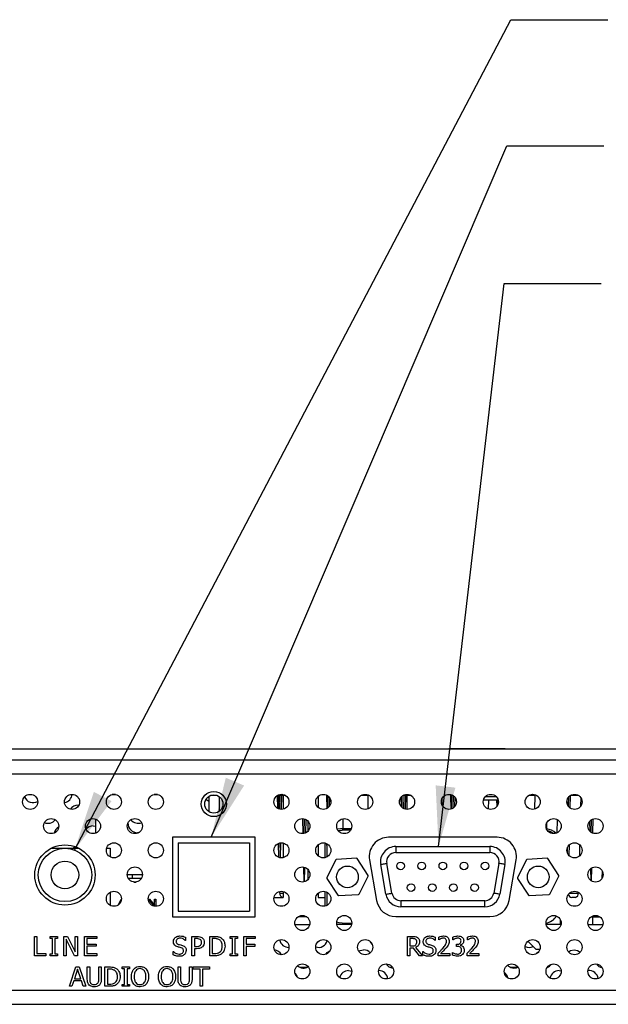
# Model space of a CAD drawing. Header units: millimetres. Extents: x 0 to 844, y -2 to 552.
# Tile 14 of 151: x 177 to 215, y 81 to 146. Entities that reach past the tile are written whole.
import ezdxf

# ---------------------------------------------------------------- set-up
doc = ezdxf.new("R2010")
doc.units = ezdxf.units.MM
doc.styles.get("Standard").update_dxf_attribs({"font": 'GOTHIC.TTF'})
doc.dimstyles.new('SLDDIMSTYLE3', dxfattribs={"dimtxt": 0.18, "dimasz": 3.9624, "dimexe": 0, "dimexo": 0.0625, "dimgap": 0, "dimtad": 0, "dimtih": 1, "dimtoh": 1, "dimdec": 0, "dimrnd": 1e-09, "dimzin": 0, "dimdsep": 46, "dimtxsty": 'STANDARD', "dimsah": 1, "dimcen": 0.09, "dimadec": 0, "dimazin": 0, "dimtfac": 3.9624, "dimtdec": 0, "dimtofl": 0, "dimtmove": 0, "dimatfit": 3, "dimfxl": 1, "dimfrac": 2, "dimtolj": 1, "dimtzin": 0, "dimarcsym": 0})

msp = doc.modelspace()

# ---------------------------------------------------------------- linework, layer by layer
at = {"color": 7, "linetype": 'Continuous', "lineweight": 25}
for p, q in [((166.94, 97.97), (290.457, 97.97)), ((204.712, 97.972), (204.712, 97.97)), ((205.636, 97.972), (204.712, 97.972)), ((205.636, 97.972), (205.636, 97.97)), ((207.483, 97.972), (205.636, 97.972)), ((207.483, 97.972), (207.483, 97.97)), ((208.407, 97.972), (207.483, 97.972)), ((208.407, 97.972), (208.407, 97.97)), ((290.686, 97.224), (166.94, 97.224)), ((290.69, 97.211), (167.825, 97.211)), ((205.212, 97.224), (205.212, 97.211)), ((207.907, 97.211), (207.907, 97.224)), ((182.883, 94.967), (182.666, 94.967)), ((185.626, 94.967), (185.409, 94.967)), ((193.504, 94.052), (193.483, 94.903)), ((193.558, 94.91), (193.536, 94.036)), ((193.558, 94.91), (193.56, 94.943)), ((193.645, 93.999), (193.668, 94.91)), ((193.778, 94.91), (193.668, 94.91)), ((193.755, 93.989), (193.778, 94.91)), ((193.861, 94.9), (193.861, 94.002)), ((196.726, 94.92), (196.726, 94.91)), ((196.747, 94.061), (196.726, 94.91)), ((196.742, 94.91), (196.726, 94.91)), ((196.781, 94.084), (196.8, 94.87)), ((199.397, 94.9), (199.4, 94.95)), ((199.397, 94.9), (199.397, 94.017)), ((201.646, 94.114), (201.665, 94.87)), ((201.755, 94.041), (201.776, 94.91)), ((201.778, 94.938), (201.776, 94.91)), ((201.886, 94.91), (201.776, 94.91)), ((201.864, 94.002), (201.886, 94.91)), ((201.969, 94.9), (201.969, 93.989)), ((204.834, 94.91), (204.829, 94.967)), ((204.856, 94.008), (204.834, 94.91)), ((204.909, 94.91), (204.834, 94.91)), ((204.887, 94.019), (204.909, 94.91)), ((204.911, 94.94), (204.909, 94.91)), ((204.999, 94.076), (205.019, 94.878)), ((210.336, 94.91), (209.952, 94.91)), ((210.336, 94.91), (210.314, 94.001)), ((210.34, 94.96), (210.336, 94.91)), ((212.667, 94.076), (212.688, 94.906)), ((213.2, 94.91), (212.695, 94.91)), ((180.427, 94.269), (180.477, 94.267)), ((188.996, 94.85), (188.996, 93.84)), ((189.668, 94.834), (189.668, 93.856)), ((193.549, 94.529), (193.493, 94.497)), ((196.154, 94.849), (196.154, 94.12)), ((196.894, 94.198), (196.907, 94.75)), ((201.609, 94.151), (201.593, 94.799)), ((204.262, 94.677), (204.262, 94.291)), ((205.111, 94.183), (205.126, 94.766)), ((205.184, 94.652), (205.184, 94.592)), ((205.202, 94.592), (205.184, 94.592)), ((207.934, 94.592), (206.978, 94.592)), ((207.829, 94.817), (207.094, 94.817)), ((207.305, 94.592), (207.291, 94.019)), ((207.875, 94.211), (207.865, 94.592)), ((207.917, 94.291), (207.925, 94.592)), ((207.934, 94.592), (207.934, 94.631)), ((212.456, 94.425), (212.459, 94.568)), ((212.56, 94.176), (212.575, 94.811)), ((213.356, 94.764), (213.342, 94.184)), ((181.569, 93.363), (181.569, 92.43)), ((195.166, 92.404), (195.142, 93.391)), ((195.142, 93.384), (195.142, 93.391)), ((195.228, 92.414), (195.252, 93.374)), ((195.339, 92.453), (195.36, 93.329)), ((195.482, 93.232), (195.482, 92.561)), ((197.776, 93.385), (197.776, 92.72)), ((211.122, 92.715), (211.132, 93.116)), ((211.809, 93.334), (211.787, 92.449)), ((213.962, 92.553), (213.946, 93.222)), ((214.03, 92.495), (214.05, 93.313)), ((214.138, 92.436), (214.161, 93.366)), ((181.411, 92.914), (181.569, 92.893)), ((183.809, 92.732), (183.868, 92.66)), ((184.402, 92.473), (184.319, 92.467)), ((198.324, 92.72), (197.619, 92.72)), ((198.28, 92.632), (197.719, 92.632)), ((192.031, 92.168), (186.606, 92.168)), ((186.606, 92.168), (186.606, 86.943)), ((186.982, 91.795), (186.982, 87.32)), ((186.982, 91.795), (191.657, 91.795)), ((191.657, 91.795), (191.657, 87.32)), ((192.031, 86.943), (192.031, 92.168)), ((193.583, 90.842), (193.56, 91.768)), ((193.575, 91.157), (193.591, 91.779)), ((193.677, 90.819), (193.701, 91.802)), ((193.861, 91.791), (193.861, 90.827)), ((196.154, 91.674), (196.154, 90.945)), ((196.622, 91.786), (196.619, 91.72)), ((196.619, 90.831), (196.619, 91.72)), ((196.719, 91.632), (196.726, 91.744)), ((207.874, 92.168), (200.766, 92.168)), ((212.59, 90.966), (212.608, 91.669)), ((213.28, 91.677), (213.261, 90.926)), ((178.656, 91.445), (179.569, 91.445)), ((178.742, 91.487), (178.808, 91.445)), ((179.569, 91.445), (180.482, 91.445)), ((182.298, 91.445), (182.519, 91.445)), ((182.519, 91.445), (182.519, 90.885)), ((196.719, 91.632), (196.719, 90.871)), ((201.233, 91.557), (207.406, 91.557)), ((201.233, 91.557), (201.233, 91.157)), ((201.233, 91.157), (207.406, 91.157)), ((207.406, 91.557), (207.406, 91.157)), ((212.486, 91.13), (212.477, 91.465)), ((212.485, 91.157), (212.494, 91.508)), ((197.31, 90.69), (196.718, 89.519)), ((198.662, 90.789), (197.352, 90.717)), ((199.425, 89.668), (198.707, 90.767)), ((199.515, 90.678), (199.984, 88.018)), ((200.592, 88.434), (200.248, 90.384)), ((200.986, 88.503), (200.642, 90.453)), ((207.997, 90.453), (207.653, 88.503)), ((208.391, 90.384), (208.047, 88.434)), ((208.656, 88.018), (209.125, 90.678)), ((209.805, 90.69), (209.213, 89.519)), ((211.157, 90.789), (209.847, 90.717)), ((211.92, 89.668), (211.202, 90.767)), ((183.651, 89.732), (184.641, 89.732)), ((195.244, 89.243), (195.22, 90.206)), ((195.26, 89.247), (195.283, 90.189)), ((195.482, 90.057), (195.482, 89.386)), ((214.042, 89.311), (214.022, 90.118)), ((214.061, 89.299), (214.082, 90.157)), ((214.749, 89.967), (214.736, 89.455)), ((183.712, 89.482), (184.58, 89.482)), ((184.069, 89.232), (184.223, 89.232)), ((196.72, 89.469), (197.438, 88.37)), ((198.835, 88.447), (199.427, 89.618)), ((209.215, 89.469), (209.933, 88.37)), ((211.33, 88.447), (211.922, 89.618)), ((182.519, 88.559), (182.519, 87.71)), ((193.641, 88.505), (193.638, 88.617)), ((193.861, 88.616), (193.861, 88.215)), ((196.154, 88.499), (196.154, 88.215)), ((196.619, 87.656), (196.619, 88.612)), ((196.719, 88.573), (196.719, 87.696)), ((197.483, 88.348), (198.793, 88.42)), ((209.978, 88.348), (211.288, 88.42)), ((212.619, 88.505), (213.201, 88.505)), ((213.203, 88.559), (213.201, 88.505)), ((183.07, 87.737), (183.25, 88.109)), ((183.242, 87.97), (183.182, 87.97)), ((183.25, 88.109), (183.269, 88.109)), ((185.023, 88.109), (185.1, 88.109)), ((185.06, 87.97), (185.05, 87.97)), ((185.4, 87.657), (185.06, 88.051)), ((185.06, 88.051), (185.06, 87.945)), ((185.1, 88.109), (185.441, 87.725)), ((185.224, 87.97), (185.13, 87.97)), ((185.441, 87.725), (185.441, 88.109)), ((185.441, 88.109), (185.522, 88.109)), ((185.522, 87.97), (185.441, 87.97)), ((185.522, 88.109), (185.522, 87.657)), ((193.258, 88.215), (193.861, 88.215)), ((196.154, 88.215), (196.619, 88.215)), ((207.062, 88.007), (201.577, 88.007)), ((201.577, 88.007), (201.577, 87.607)), ((207.062, 87.607), (207.062, 88.007)), ((212.989, 88.215), (212.763, 88.215)), ((185.522, 87.657), (185.4, 87.657)), ((186.982, 87.32), (191.657, 87.32)), ((207.062, 87.607), (201.577, 87.607)), ((186.606, 86.943), (192.031, 86.943)), ((195.412, 86.945), (194.824, 86.945)), ((197.719, 86.532), (198.356, 86.532)), ((201.235, 86.968), (207.405, 86.968)), ((212.019, 86.445), (212.019, 86.767)), ((214.025, 86.945), (214.613, 86.945)), ((214.113, 86.945), (214.113, 86.445)), ((194.633, 86.445), (195.603, 86.445)), ((198.346, 86.445), (197.376, 86.445)), ((212.019, 86.445), (211.091, 86.445)), ((212.019, 86.445), (212.061, 86.445)), ((213.834, 86.445), (214.804, 86.445)), ((177.57, 84.396), (177.57, 85.666)), ((177.57, 85.666), (177.73, 85.666)), ((177.73, 85.666), (177.73, 84.541)), ((178.592, 85.538), (178.592, 85.666)), ((178.592, 85.666), (179.074, 85.666)), ((178.753, 85.538), (178.592, 85.538)), ((178.753, 84.525), (178.753, 85.538)), ((179.074, 85.538), (178.914, 85.538)), ((178.914, 85.538), (178.914, 84.525)), ((179.074, 85.666), (179.074, 85.538)), ((179.486, 84.396), (179.486, 85.666)), ((179.486, 85.666), (179.727, 85.666)), ((180.194, 84.396), (179.647, 85.491)), ((179.647, 85.491), (179.647, 84.396)), ((179.727, 85.666), (180.225, 84.661)), ((180.225, 85.666), (180.386, 85.666)), ((180.225, 84.661), (180.225, 85.666)), ((180.386, 85.666), (180.386, 84.396)), ((180.846, 84.396), (180.846, 85.666)), ((180.846, 85.666), (181.65, 85.666)), ((181.65, 85.522), (181.007, 85.522)), ((181.007, 85.522), (181.007, 85.168)), ((181.65, 85.666), (181.65, 85.522)), ((187.459, 85.409), (187.447, 85.409)), ((187.459, 85.615), (187.459, 85.409)), ((187.887, 84.396), (187.887, 85.666)), ((187.887, 85.666), (188.207, 85.666)), ((188.191, 85.522), (188.048, 85.522)), ((188.048, 85.522), (188.048, 85.007)), ((189.054, 84.396), (189.054, 85.666)), ((189.054, 85.666), (189.342, 85.666)), ((189.344, 85.522), (189.215, 85.522)), ((189.215, 85.522), (189.215, 84.541)), ((190.382, 85.666), (190.864, 85.666)), ((190.382, 85.538), (190.382, 85.666)), ((190.543, 85.538), (190.382, 85.538)), ((190.543, 84.525), (190.543, 85.538)), ((190.704, 85.538), (190.704, 84.525)), ((190.864, 85.538), (190.704, 85.538)), ((190.864, 85.666), (190.864, 85.538)), ((191.276, 84.396), (191.276, 85.666)), ((191.276, 85.666), (192.031, 85.666)), ((192.031, 85.522), (191.437, 85.522)), ((191.437, 85.522), (191.437, 85.152)), ((192.031, 85.666), (192.031, 85.522)), ((202.005, 84.396), (202.005, 85.666)), ((202.005, 85.666), (202.33, 85.666)), ((202.333, 85.522), (202.166, 85.522)), ((202.166, 85.522), (202.166, 85.039)), ((203.822, 85.409), (203.81, 85.409)), ((203.822, 85.615), (203.822, 85.409)), ((204.047, 85.441), (204.047, 85.622)), ((204.056, 85.441), (204.047, 85.441)), ((204.979, 85.441), (204.979, 85.62)), ((204.99, 85.441), (204.979, 85.441)), ((205.944, 85.441), (205.944, 85.622)), ((205.953, 85.441), (205.944, 85.441)), ((209.919, 85.364), (209.919, 85.332)), ((209.919, 85.332), (210.419, 84.832)), ((181.007, 85.168), (181.601, 85.168)), ((181.601, 85.023), (181.007, 85.023)), ((181.007, 85.023), (181.007, 84.541)), ((181.601, 85.168), (181.601, 85.023)), ((186.656, 84.462), (186.656, 84.67)), ((186.656, 84.67), (186.668, 84.67)), ((188.048, 85.007), (188.165, 85.007)), ((188.194, 84.862), (188.048, 84.862)), ((188.048, 84.862), (188.048, 84.396)), ((191.437, 85.152), (191.999, 85.152)), ((191.999, 85.007), (191.437, 85.007)), ((191.437, 85.007), (191.437, 84.396)), ((191.999, 85.152), (191.999, 85.007)), ((202.166, 85.039), (202.315, 85.039)), ((202.396, 84.895), (202.166, 84.895)), ((202.166, 84.895), (202.166, 84.396)), ((202.797, 84.396), (202.396, 84.895)), ((202.535, 84.942), (202.986, 84.396)), ((203.018, 84.462), (203.018, 84.67)), ((203.018, 84.67), (203.03, 84.67)), ((204.015, 84.396), (204.015, 84.573)), ((204.947, 84.442), (204.947, 84.621)), ((204.947, 84.621), (204.959, 84.621)), ((205.205, 85.007), (205.205, 85.152)), ((205.205, 85.152), (205.259, 85.152)), ((205.277, 85.007), (205.205, 85.007)), ((205.46, 85.098), (205.46, 85.086)), ((205.912, 84.396), (205.912, 84.573)), ((210.419, 84.832), (210.683, 84.832)), ((178.309, 84.396), (177.57, 84.396)), ((177.73, 84.541), (178.309, 84.541)), ((178.309, 84.541), (178.309, 84.396)), ((178.592, 84.396), (178.592, 84.525)), ((178.592, 84.525), (178.753, 84.525)), ((179.074, 84.396), (178.592, 84.396)), ((178.914, 84.525), (179.074, 84.525)), ((179.074, 84.525), (179.074, 84.396)), ((179.647, 84.396), (179.486, 84.396)), ((180.386, 84.396), (180.194, 84.396)), ((181.65, 84.396), (180.846, 84.396)), ((181.007, 84.541), (181.65, 84.541)), ((181.65, 84.541), (181.65, 84.396)), ((188.048, 84.396), (187.887, 84.396)), ((189.345, 84.396), (189.054, 84.396)), ((189.215, 84.541), (189.344, 84.541)), ((190.382, 84.396), (190.382, 84.525)), ((190.382, 84.525), (190.543, 84.525)), ((190.864, 84.396), (190.382, 84.396)), ((190.704, 84.525), (190.864, 84.525)), ((190.864, 84.525), (190.864, 84.396)), ((191.437, 84.396), (191.276, 84.396)), ((202.166, 84.396), (202.005, 84.396)), ((202.986, 84.396), (202.797, 84.396)), ((204.787, 84.396), (204.015, 84.396)), ((204.173, 84.541), (204.787, 84.541)), ((204.787, 84.541), (204.787, 84.396)), ((206.684, 84.396), (205.912, 84.396)), ((206.07, 84.541), (206.684, 84.541)), ((206.684, 84.541), (206.684, 84.396)), ((179.855, 82.396), (180.288, 83.666)), ((180.393, 83.513), (180.188, 82.895)), ((180.288, 83.666), (180.499, 83.666)), ((180.598, 82.895), (180.393, 83.513)), ((180.499, 83.666), (180.932, 82.396)), ((181.028, 82.87), (181.028, 83.666)), ((181.028, 83.666), (181.189, 83.666)), ((181.189, 83.666), (181.189, 82.87)), ((181.784, 82.866), (181.784, 83.666)), ((181.784, 83.666), (181.945, 83.666)), ((181.945, 83.666), (181.945, 82.87)), ((182.186, 82.396), (182.186, 83.666)), ((182.186, 83.666), (182.474, 83.666)), ((182.476, 83.522), (182.347, 83.522)), ((182.347, 83.522), (182.347, 82.541)), ((183.311, 83.538), (183.311, 83.666)), ((183.311, 83.666), (183.793, 83.666)), ((183.472, 83.538), (183.311, 83.538)), ((183.472, 82.525), (183.472, 83.538)), ((183.793, 83.538), (183.633, 83.538)), ((183.633, 83.538), (183.633, 82.525)), ((183.793, 83.666), (183.793, 83.538)), ((186.976, 82.87), (186.976, 83.666)), ((186.976, 83.666), (187.137, 83.666)), ((187.137, 83.666), (187.137, 82.87)), ((187.732, 82.866), (187.732, 83.666)), ((187.732, 83.666), (187.893, 83.666)), ((187.893, 83.666), (187.893, 82.87)), ((187.973, 83.522), (187.973, 83.666)), ((187.973, 83.666), (189.034, 83.666)), ((188.423, 83.522), (187.973, 83.522)), ((188.423, 82.396), (188.423, 83.522)), ((189.034, 83.522), (188.584, 83.522)), ((188.584, 83.522), (188.584, 82.396)), ((189.034, 83.666), (189.034, 83.522)), ((194.951, 83.645), (195.438, 83.645)), ((198.148, 83.428), (198.358, 83.391)), ((200.859, 83.645), (201.017, 83.645)), ((208.735, 83.645), (209.222, 83.645)), ((211.163, 83.645), (211.191, 83.645)), ((211.932, 83.428), (212.07, 83.412)), ((180.141, 82.75), (180.025, 82.396)), ((180.646, 82.75), (180.141, 82.75)), ((180.188, 82.895), (180.598, 82.895)), ((180.762, 82.396), (180.646, 82.75)), ((144.995, 82.147), (293.57, 82.147)), ((180.025, 82.396), (179.855, 82.396)), ((180.932, 82.396), (180.762, 82.396)), ((182.477, 82.396), (182.186, 82.396)), ((182.347, 82.541), (182.476, 82.541)), ((183.311, 82.396), (183.311, 82.525)), ((183.311, 82.525), (183.472, 82.525)), ((183.793, 82.396), (183.311, 82.396)), ((183.633, 82.525), (183.793, 82.525)), ((183.793, 82.525), (183.793, 82.396)), ((188.584, 82.396), (188.423, 82.396)), ((144.921, 81.217), (293.645, 81.217))]:
    msp.add_line(p, q, dxfattribs=at)
at = {"color": 8, "linetype": 'Continuous', "lineweight": 25}
for p, q in [((290.958, 96.299), (167.237, 96.299)), ((189.547, 94.9), (189.092, 94.9)), ((193.668, 94.91), (193.558, 94.91)), ((193.861, 94.91), (193.778, 94.91)), ((194.016, 94.9), (193.861, 94.9)), ((199.397, 94.9), (198.963, 94.9)), ((201.776, 94.91), (201.723, 94.91)), ((201.969, 94.91), (201.886, 94.91)), ((202.244, 94.9), (201.969, 94.9)), ((204.971, 94.91), (204.909, 94.91)), ((193.641, 88.505), (193.861, 88.505)), ((183.197, 88), (183.244, 88)), ((185.051, 88), (185.06, 88)), ((185.104, 88), (185.197, 88)), ((185.441, 88), (185.522, 88))]:
    msp.add_line(p, q, dxfattribs=at)
at = {"color": 7, "linetype": 'Continuous', "lineweight": 25, "flags": 128}
for points in [[(193.674, 94.974), (193.673, 94.967), (193.668, 94.91)], [(193.785, 94.978), (193.783, 94.967), (193.778, 94.91)], [(193.866, 94.965), (193.865, 94.959), (193.861, 94.9)], [(201.892, 94.972), (201.891, 94.967), (201.886, 94.91)], [(201.977, 94.979), (201.973, 94.959), (201.969, 94.9)], [(210.209, 94.91), (210.204, 94.967), (210.202, 94.979)], [(188.996, 94.51), (188.867, 94.608), (188.814, 94.668)], [(197.619, 92.72), (197.424, 92.701), (197.408, 92.697)], [(197.465, 92.6), (197.524, 92.613), (197.719, 92.632)], [(180.076, 91.445), (180.199, 91.514), (180.273, 91.539)], [(200.248, 90.384), (200.256, 90.385), (200.278, 90.389), (200.315, 90.396), (200.364, 90.404), (200.423, 90.415), (200.492, 90.427), (200.565, 90.44), (200.642, 90.453)], [(208.391, 90.384), (208.383, 90.385), (208.361, 90.389), (208.324, 90.396), (208.275, 90.404), (208.216, 90.415), (208.147, 90.427), (208.074, 90.44), (207.997, 90.453)], [(183.963, 89.732), (183.976, 89.609), (183.962, 89.482)], [(200.592, 88.434), (200.6, 88.435), (200.622, 88.439), (200.659, 88.446), (200.708, 88.454), (200.767, 88.465), (200.835, 88.477), (200.909, 88.49), (200.986, 88.503)], [(208.047, 88.434), (208.039, 88.435), (208.017, 88.439), (207.98, 88.446), (207.931, 88.454), (207.872, 88.465), (207.804, 88.477), (207.73, 88.49), (207.653, 88.503)], [(197.719, 86.532), (197.524, 86.552), (197.368, 86.596)], [(196.651, 84.491), (196.743, 84.609), (196.932, 84.736)], [(198.816, 84.692), (198.905, 84.738), (199.133, 84.784)], [(210.466, 84.539), (210.527, 84.609), (210.615, 84.682)], [(212.553, 84.66), (212.689, 84.738), (212.917, 84.784)], [(212.917, 84.784), (213.144, 84.738), (213.317, 84.629)], [(197.618, 83.803), (197.585, 83.767), (197.473, 83.679)], [(194.639, 83.246), (194.76, 83.061), (194.778, 83.011)]]:
    msp.add_lwpolyline(points, dxfattribs=at)
at = {"color": 7, "linetype": 'Continuous', "lineweight": 25}
for centre, radius in [((177.288, 94.484), 0.495), ((180.031, 94.484), 0.495), ((182.774, 94.484), 0.495), ((185.517, 94.484), 0.495), ((189.319, 94.343), 0.825), ((189.319, 94.345), 0.6), ((193.746, 94.484), 0.495), ((196.489, 94.484), 0.495), ((199.232, 94.484), 0.495), ((201.975, 94.484), 0.495), ((204.718, 94.484), 0.495), ((207.461, 94.484), 0.495), ((210.204, 94.484), 0.495), ((212.947, 94.484), 0.495), ((178.66, 92.897), 0.495), ((181.403, 92.897), 0.495), ((184.146, 92.897), 0.495), ((195.118, 92.897), 0.495), ((197.861, 92.897), 0.495), ((211.576, 92.897), 0.495), ((214.319, 92.897), 0.495), ((179.569, 89.693), 1.975), ((182.774, 91.309), 0.495), ((185.517, 91.309), 0.495), ((193.746, 91.309), 0.495), ((196.489, 91.309), 0.495), ((212.947, 91.309), 0.495), ((179.569, 89.695), 1.75), ((179.569, 89.695), 0.9), ((201.549, 90.292), 0.25), ((202.934, 90.292), 0.25), ((204.319, 90.292), 0.25), ((205.704, 90.292), 0.25), ((207.089, 90.292), 0.25), ((184.146, 89.722), 0.495), ((195.118, 89.722), 0.495), ((198.072, 89.568), 0.711), ((210.567, 89.568), 0.711), ((214.319, 89.722), 0.495), ((202.242, 88.872), 0.25), ((203.627, 88.872), 0.25), ((205.012, 88.872), 0.25), ((206.397, 88.872), 0.25), ((182.774, 88.134), 0.495), ((185.517, 88.134), 0.495), ((193.746, 88.134), 0.495), ((196.489, 88.134), 0.495), ((212.947, 88.134), 0.495), ((195.118, 86.547), 0.495), ((197.861, 86.547), 0.495), ((211.576, 86.547), 0.495), ((214.319, 86.547), 0.495), ((193.746, 84.959), 0.495), ((196.489, 84.959), 0.495), ((199.232, 84.959), 0.495), ((210.204, 84.959), 0.495), ((212.947, 84.959), 0.495), ((195.118, 83.372), 0.495), ((197.861, 83.372), 0.495), ((200.604, 83.372), 0.495), ((208.833, 83.372), 0.495), ((211.576, 83.372), 0.495), ((214.319, 83.372), 0.495)]:
    msp.add_circle(centre, radius, dxfattribs=at)
for centre, radius, start, end in [((179.442, 95.029), 0.595, 279.26742, 355.21025), ((177.473, 95.029), 0.595, 201.26292, 301.30194), ((180.427, 93.674), 0.595, 90.00437, 146.82185), ((178.458, 93.674), 0.595, 246.6579, 322.52138), ((184.319, 93.092), 0.625, 179.28473, 269.99949), ((184.365, 93.674), 0.595, 216.62344, 291.9193), ((179.442, 92.319), 0.595, 119.19705, 167.90185), ((181.411, 92.319), 0.595, 89.99623, 140.73999), ((211.019, 91.72), 1, 44.86591, 84.51092), ((210.92, 91.633), 1, 50.2815, 74.83123), ((200.766, 90.898), 1.27, 90.00086, 189.99878), ((207.874, 90.898), 1.27, 350.00122, 89.99914), ((201.233, 90.557), 1, 89.99795, 190.00151), ((201.233, 90.557), 0.6, 89.99803, 190.00131), ((207.406, 90.557), 1, 350.00129, 89.99924), ((207.406, 90.557), 0.6, 350.00336, 89.99729), ((197.355, 90.667), 0.05, 93.11497, 153.18325), ((198.665, 90.739), 0.05, 33.15609, 93.15638), ((209.85, 90.667), 0.05, 93.15419, 153.18139), ((211.16, 90.739), 0.05, 33.15609, 93.15638), ((196.762, 89.496), 0.0501, 153.19681, 213.09039), ((199.383, 89.641), 0.05, 333.17055, 33.18438), ((209.257, 89.496), 0.05, 153.16821, 213.18719), ((211.878, 89.641), 0.0501, 333.19914, 33.08759), ((193.903, 88.474), 0.264, 173.45467, 258.9737), ((198.79, 88.47), 0.05, 273.15419, 333.18139), ((201.577, 88.608), 1, 190.00219, 269.99842), ((201.577, 88.607), 0.6, 190.0014, 269.99886), ((207.062, 88.607), 0.6, 269.99896, 350.00362), ((207.062, 88.607), 1, 270.00027, 350.00083), ((211.285, 88.47), 0.05, 273.11497, 333.18325), ((212.805, 88.46), 0.249, 184.76339, 260.17824), ((212.939, 88.474), 0.264, 281.02337, 6.54826), ((197.48, 88.398), 0.05, 213.15609, 273.15638), ((201.235, 88.238), 1.27, 190.00011, 270.00028), ((207.405, 88.238), 1.27, 269.99972, 349.99989), ((209.975, 88.398), 0.05, 213.15609, 273.15638), ((210.919, 87.532), 1, 279.2794, 328.04524), ((194.21, 85.543), 0.595, 190.09299, 273.01453), ((196.179, 85.543), 0.595, 251.91295, 344.00652), ((200.114, 85.541), 0.591, 201.05208, 225.80813), ((193.226, 84.188), 0.595, 27.58824, 84.33292), ((199.133, 84.188), 0.595, 43.06685, 90.00229), ((209.963, 85.543), 0.595, 244.98854, 297.41521), ((195.195, 84.188), 0.595, 227.81636, 301.43029), ((198.148, 82.833), 0.595, 89.9986, 166.58001), ((200.118, 82.833), 0.595, 5.28229, 90.00056), ((201.102, 84.188), 0.595, 212.6687, 264.56858), ((207.994, 82.833), 0.595, 11.02564, 54.3479), ((208.978, 84.188), 0.595, 223.72105, 296.08342), ((210.947, 84.188), 0.595, 290.22174, 324.9443), ((211.932, 82.833), 0.595, 90.0043, 170.29643), ((213.901, 82.833), 0.595, 7.17697, 97.20018), ((214.886, 84.188), 0.595, 213.22104, 257.26396)]:
    msp.add_arc(centre, radius, start, end, dxfattribs=at)
for points, knots in [([(186.672, 85.33), (186.68, 85.388), (186.695, 85.505), (186.815, 85.626), (186.952, 85.69), (187.044, 85.696), (187.09, 85.698)], [0, 0, 0, 0, 0.279003, 0.558526, 0.779067, 1, 1, 1, 1]), ([(186.753, 85.097), (186.726, 85.137), (186.677, 85.207), (186.673, 85.292), (186.672, 85.33)], [0, 0, 0, 0, 0.558655, 1, 1, 1, 1]), ([(187.104, 85.554), (187.069, 85.552), (187.001, 85.547), (186.914, 85.502), (186.857, 85.431), (186.851, 85.377), (186.849, 85.35)], [0, 0, 0, 0, 0.28079, 0.560487, 0.780144, 1, 1, 1, 1]), ([(186.849, 85.35), (186.85, 85.324), (186.853, 85.271), (186.904, 85.188), (186.968, 85.162), (187.006, 85.147)], [0, 0, 0, 0, 0.281142, 0.560973, 1, 1, 1, 1]), ([(187.09, 85.698), (187.162, 85.694), (187.29, 85.687), (187.408, 85.637), (187.459, 85.615)], [0, 0, 0, 0, 0.559862, 1, 1, 1, 1]), ([(187.447, 85.409), (187.39, 85.454), (187.288, 85.534), (187.16, 85.548), (187.104, 85.554)], [0, 0, 0, 0, 0.559904, 1, 1, 1, 1]), ([(188.421, 85.472), (188.38, 85.49), (188.306, 85.522), (188.226, 85.522), (188.191, 85.522)], [0, 0, 0, 0, 0.558056, 1, 1, 1, 1]), ([(188.207, 85.666), (188.273, 85.665), (188.39, 85.664), (188.494, 85.61), (188.539, 85.586)], [0, 0, 0, 0, 0.560851, 1, 1, 1, 1]), ([(188.514, 85.276), (188.511, 85.32), (188.504, 85.398), (188.446, 85.45), (188.421, 85.472)], [0, 0, 0, 0, 0.560323, 1, 1, 1, 1]), ([(188.441, 85.084), (188.465, 85.116), (188.509, 85.173), (188.513, 85.244), (188.514, 85.276)], [0, 0, 0, 0, 0.5585286, 1, 1, 1, 1]), ([(188.539, 85.586), (188.565, 85.565), (188.617, 85.523), (188.68, 85.419), (188.687, 85.332), (188.691, 85.28)], [0, 0, 0, 0, 0.280348, 0.56067, 1, 1, 1, 1]), ([(188.691, 85.28), (188.685, 85.22), (188.674, 85.114), (188.608, 85.031), (188.578, 84.995)], [0, 0, 0, 0, 0.559657, 1, 1, 1, 1]), ([(189.342, 85.666), (189.395, 85.665), (189.483, 85.664), (189.604, 85.646), (189.704, 85.616), (189.764, 85.582), (189.794, 85.566)], [0, 0, 0, 0, 0.340134, 0.560174, 0.780179, 1, 1, 1, 1]), ([(189.681, 85.445), (189.621, 85.472), (189.513, 85.52), (189.396, 85.521), (189.344, 85.522)], [0, 0, 0, 0, 0.55872, 1, 1, 1, 1]), ([(189.874, 85.033), (189.867, 85.123), (189.856, 85.248), (189.766, 85.383), (189.709, 85.424), (189.681, 85.445)], [0, 0, 0, 0, 0.5585515, 0.7792963, 1, 1, 1, 1]), ([(189.794, 85.566), (189.84, 85.529), (189.93, 85.456), (190.033, 85.271), (190.044, 85.121), (190.051, 85.03)], [0, 0, 0, 0, 0.2801, 0.5603388, 1, 1, 1, 1]), ([(202.33, 85.666), (202.393, 85.667), (202.506, 85.669), (202.606, 85.62), (202.65, 85.598)], [0, 0, 0, 0, 0.561433, 1, 1, 1, 1]), ([(202.536, 85.478), (202.5, 85.494), (202.435, 85.522), (202.365, 85.522), (202.333, 85.522)], [0, 0, 0, 0, 0.5580993, 1, 1, 1, 1]), ([(202.793, 85.319), (202.79, 85.273), (202.784, 85.182), (202.704, 85.033), (202.599, 84.977), (202.535, 84.942)], [0, 0, 0, 0, 0.2811331, 0.5614568, 1, 1, 1, 1]), ([(202.616, 85.308), (202.613, 85.346), (202.608, 85.413), (202.558, 85.458), (202.536, 85.478)], [0, 0, 0, 0, 0.5604049, 1, 1, 1, 1]), ([(202.544, 85.105), (202.569, 85.139), (202.613, 85.2), (202.615, 85.275), (202.616, 85.308)], [0, 0, 0, 0, 0.557695, 1, 1, 1, 1]), ([(202.65, 85.598), (202.675, 85.579), (202.723, 85.542), (202.783, 85.447), (202.789, 85.367), (202.793, 85.319)], [0, 0, 0, 0, 0.2804538, 0.5607469, 1, 1, 1, 1]), ([(203.034, 85.33), (203.042, 85.388), (203.058, 85.505), (203.178, 85.626), (203.315, 85.69), (203.406, 85.696), (203.452, 85.698)], [0, 0, 0, 0, 0.279003, 0.558526, 0.779067, 1, 1, 1, 1]), ([(203.115, 85.097), (203.088, 85.137), (203.04, 85.207), (203.036, 85.292), (203.034, 85.33)], [0, 0, 0, 0, 0.558622, 1, 1, 1, 1]), ([(203.466, 85.554), (203.432, 85.552), (203.363, 85.547), (203.277, 85.502), (203.219, 85.431), (203.214, 85.377), (203.211, 85.35)], [0, 0, 0, 0, 0.280777, 0.560459, 0.780155, 1, 1, 1, 1]), ([(203.211, 85.35), (203.213, 85.324), (203.216, 85.271), (203.266, 85.188), (203.33, 85.162), (203.369, 85.147)], [0, 0, 0, 0, 0.281168, 0.560955, 1, 1, 1, 1]), ([(203.452, 85.698), (203.524, 85.694), (203.652, 85.687), (203.77, 85.637), (203.822, 85.615)], [0, 0, 0, 0, 0.559896, 1, 1, 1, 1]), ([(203.81, 85.409), (203.753, 85.454), (203.651, 85.534), (203.522, 85.548), (203.466, 85.554)], [0, 0, 0, 0, 0.559904, 1, 1, 1, 1]), ([(204.047, 85.622), (204.105, 85.645), (204.208, 85.687), (204.318, 85.695), (204.367, 85.698)], [0, 0, 0, 0, 0.560018, 1, 1, 1, 1]), ([(204.175, 85.513), (204.152, 85.501), (204.11, 85.48), (204.073, 85.453), (204.056, 85.441)], [0, 0, 0, 0, 0.559693, 1, 1, 1, 1]), ([(204.351, 85.554), (204.317, 85.551), (204.256, 85.545), (204.2, 85.523), (204.175, 85.513)], [0, 0, 0, 0, 0.559546, 1, 1, 1, 1]), ([(204.315, 84.883), (204.385, 84.957), (204.509, 85.088), (204.546, 85.264), (204.562, 85.341)], [0, 0, 0, 0, 0.562614, 1, 1, 1, 1]), ([(204.501, 85.502), (204.476, 85.519), (204.43, 85.55), (204.375, 85.552), (204.351, 85.554)], [0, 0, 0, 0, 0.558662, 1, 1, 1, 1]), ([(204.367, 85.698), (204.421, 85.695), (204.53, 85.687), (204.66, 85.599), (204.73, 85.474), (204.736, 85.389), (204.738, 85.346)], [0, 0, 0, 0, 0.28046, 0.559375, 0.779348, 1, 1, 1, 1]), ([(204.562, 85.341), (204.559, 85.375), (204.555, 85.435), (204.518, 85.481), (204.501, 85.502)], [0, 0, 0, 0, 0.560235, 1, 1, 1, 1]), ([(204.738, 85.346), (204.735, 85.296), (204.729, 85.207), (204.691, 85.126), (204.674, 85.091)], [0, 0, 0, 0, 0.5596476, 1, 1, 1, 1]), ([(204.979, 85.62), (205.039, 85.644), (205.145, 85.687), (205.259, 85.695), (205.309, 85.698)], [0, 0, 0, 0, 0.559775, 1, 1, 1, 1]), ([(205.113, 85.513), (205.089, 85.501), (205.046, 85.481), (205.007, 85.453), (204.99, 85.441)], [0, 0, 0, 0, 0.55986, 1, 1, 1, 1]), ([(205.292, 85.554), (205.258, 85.551), (205.196, 85.545), (205.138, 85.523), (205.113, 85.513)], [0, 0, 0, 0, 0.559539, 1, 1, 1, 1]), ([(205.259, 85.152), (205.294, 85.154), (205.365, 85.159), (205.454, 85.209), (205.504, 85.288), (205.508, 85.344), (205.51, 85.372)], [0, 0, 0, 0, 0.280685, 0.560056, 0.779598, 1, 1, 1, 1]), ([(205.445, 85.513), (205.418, 85.527), (205.37, 85.552), (205.316, 85.553), (205.292, 85.554)], [0, 0, 0, 0, 0.55836, 1, 1, 1, 1]), ([(205.309, 85.698), (205.362, 85.696), (205.457, 85.693), (205.538, 85.646), (205.574, 85.626)], [0, 0, 0, 0, 0.560361, 1, 1, 1, 1]), ([(205.51, 85.372), (205.507, 85.403), (205.501, 85.458), (205.462, 85.496), (205.445, 85.513)], [0, 0, 0, 0, 0.5594491, 1, 1, 1, 1]), ([(205.687, 85.387), (205.683, 85.35), (205.676, 85.276), (205.616, 85.189), (205.543, 85.126), (205.488, 85.107), (205.46, 85.098)], [0, 0, 0, 0, 0.279744, 0.559491, 0.779804, 1, 1, 1, 1]), ([(205.574, 85.626), (205.594, 85.609), (205.633, 85.576), (205.678, 85.494), (205.684, 85.428), (205.687, 85.387)], [0, 0, 0, 0, 0.280422, 0.560611, 1, 1, 1, 1]), ([(205.944, 85.622), (206.002, 85.645), (206.105, 85.687), (206.215, 85.695), (206.264, 85.698)], [0, 0, 0, 0, 0.560055, 1, 1, 1, 1]), ([(206.072, 85.513), (206.049, 85.501), (206.007, 85.48), (205.97, 85.453), (205.953, 85.441)], [0, 0, 0, 0, 0.559875, 1, 1, 1, 1]), ([(206.247, 85.554), (206.214, 85.551), (206.153, 85.545), (206.097, 85.523), (206.072, 85.513)], [0, 0, 0, 0, 0.559546, 1, 1, 1, 1]), ([(206.212, 84.883), (206.282, 84.957), (206.406, 85.088), (206.443, 85.264), (206.458, 85.341)], [0, 0, 0, 0, 0.562614, 1, 1, 1, 1]), ([(206.398, 85.502), (206.373, 85.519), (206.327, 85.55), (206.272, 85.552), (206.247, 85.554)], [0, 0, 0, 0, 0.558662, 1, 1, 1, 1]), ([(206.264, 85.698), (206.318, 85.695), (206.427, 85.687), (206.557, 85.599), (206.627, 85.474), (206.632, 85.389), (206.635, 85.346)], [0, 0, 0, 0, 0.280472, 0.559356, 0.779339, 1, 1, 1, 1]), ([(206.458, 85.341), (206.456, 85.375), (206.452, 85.435), (206.415, 85.481), (206.398, 85.502)], [0, 0, 0, 0, 0.560301, 1, 1, 1, 1]), ([(206.635, 85.346), (206.632, 85.296), (206.626, 85.207), (206.588, 85.126), (206.571, 85.091)], [0, 0, 0, 0, 0.5596409, 1, 1, 1, 1]), ([(186.668, 84.67), (186.732, 84.62), (186.847, 84.532), (186.99, 84.516), (187.053, 84.509)], [0, 0, 0, 0, 0.5597075, 1, 1, 1, 1]), ([(186.958, 84.983), (186.915, 84.996), (186.838, 85.019), (186.779, 85.074), (186.753, 85.097)], [0, 0, 0, 0, 0.5603927, 1, 1, 1, 1]), ([(187.182, 84.924), (187.141, 84.936), (187.066, 84.955), (186.991, 84.975), (186.958, 84.983)], [0, 0, 0, 0, 0.559987, 1, 1, 1, 1]), ([(187.006, 85.147), (187.054, 85.135), (187.139, 85.113), (187.224, 85.09), (187.261, 85.079)], [0, 0, 0, 0, 0.559962, 1, 1, 1, 1]), ([(187.053, 84.509), (187.09, 84.51), (187.165, 84.514), (187.262, 84.559), (187.322, 84.638), (187.328, 84.696), (187.331, 84.726)], [0, 0, 0, 0, 0.281249, 0.560514, 0.780103, 1, 1, 1, 1]), ([(187.331, 84.726), (187.329, 84.751), (187.326, 84.801), (187.281, 84.884), (187.22, 84.909), (187.182, 84.924)], [0, 0, 0, 0, 0.281337, 0.561492, 1, 1, 1, 1]), ([(187.261, 85.079), (187.3, 85.065), (187.377, 85.035), (187.461, 84.951), (187.502, 84.852), (187.506, 84.787), (187.508, 84.754)], [0, 0, 0, 0, 0.280357, 0.559412, 0.779516, 1, 1, 1, 1]), ([(187.508, 84.754), (187.501, 84.697), (187.489, 84.594), (187.423, 84.515), (187.394, 84.481)], [0, 0, 0, 0, 0.559618, 1, 1, 1, 1]), ([(188.165, 85.007), (188.222, 85.006), (188.322, 85.005), (188.405, 85.06), (188.441, 85.084)], [0, 0, 0, 0, 0.562599, 1, 1, 1, 1]), ([(188.578, 84.995), (188.513, 84.949), (188.397, 84.867), (188.256, 84.864), (188.194, 84.862)], [0, 0, 0, 0, 0.557766, 1, 1, 1, 1]), ([(189.344, 84.541), (189.414, 84.542), (189.539, 84.543), (189.649, 84.6), (189.697, 84.625)], [0, 0, 0, 0, 0.5609396, 1, 1, 1, 1]), ([(189.697, 84.625), (189.73, 84.653), (189.797, 84.709), (189.864, 84.853), (189.87, 84.964), (189.874, 85.033)], [0, 0, 0, 0, 0.279928, 0.559921, 1, 1, 1, 1]), ([(190.051, 85.03), (190.038, 84.912), (190.015, 84.702), (189.861, 84.56), (189.793, 84.498)], [0, 0, 0, 0, 0.559939, 1, 1, 1, 1]), ([(202.315, 85.039), (202.362, 85.039), (202.445, 85.039), (202.514, 85.085), (202.544, 85.105)], [0, 0, 0, 0, 0.562377, 1, 1, 1, 1]), ([(203.03, 84.67), (203.094, 84.62), (203.21, 84.532), (203.353, 84.516), (203.416, 84.509)], [0, 0, 0, 0, 0.559669, 1, 1, 1, 1]), ([(203.32, 84.983), (203.277, 84.996), (203.2, 85.019), (203.141, 85.074), (203.115, 85.097)], [0, 0, 0, 0, 0.560286, 1, 1, 1, 1]), ([(203.545, 84.924), (203.503, 84.936), (203.428, 84.955), (203.353, 84.975), (203.32, 84.983)], [0, 0, 0, 0, 0.5598626, 1, 1, 1, 1]), ([(203.369, 85.147), (203.417, 85.135), (203.502, 85.113), (203.586, 85.09), (203.623, 85.079)], [0, 0, 0, 0, 0.560071, 1, 1, 1, 1]), ([(203.416, 84.509), (203.453, 84.51), (203.527, 84.514), (203.624, 84.559), (203.685, 84.638), (203.691, 84.696), (203.693, 84.726)], [0, 0, 0, 0, 0.281176, 0.560511, 0.780101, 1, 1, 1, 1]), ([(203.693, 84.726), (203.692, 84.751), (203.689, 84.801), (203.644, 84.884), (203.582, 84.909), (203.545, 84.924)], [0, 0, 0, 0, 0.281322, 0.561516, 1, 1, 1, 1]), ([(203.623, 85.079), (203.662, 85.065), (203.74, 85.035), (203.823, 84.951), (203.865, 84.852), (203.868, 84.787), (203.87, 84.754)], [0, 0, 0, 0, 0.280403, 0.559444, 0.779535, 1, 1, 1, 1]), ([(203.87, 84.754), (203.864, 84.697), (203.852, 84.594), (203.786, 84.515), (203.757, 84.481)], [0, 0, 0, 0, 0.559609, 1, 1, 1, 1]), ([(204.015, 84.573), (204.073, 84.629), (204.176, 84.729), (204.273, 84.836), (204.315, 84.883)], [0, 0, 0, 0, 0.56001, 1, 1, 1, 1]), ([(204.506, 84.872), (204.445, 84.809), (204.337, 84.696), (204.223, 84.588), (204.173, 84.541)], [0, 0, 0, 0, 0.559963, 1, 1, 1, 1]), ([(204.674, 85.091), (204.645, 85.048), (204.595, 84.971), (204.533, 84.902), (204.506, 84.872)], [0, 0, 0, 0, 0.55976, 1, 1, 1, 1]), ([(204.959, 84.621), (205.015, 84.587), (205.115, 84.526), (205.231, 84.514), (205.282, 84.509)], [0, 0, 0, 0, 0.560247, 1, 1, 1, 1]), ([(205.467, 84.962), (205.433, 84.978), (205.373, 85.006), (205.306, 85.007), (205.277, 85.007)], [0, 0, 0, 0, 0.557692, 1, 1, 1, 1]), ([(205.282, 84.509), (205.322, 84.511), (205.393, 84.516), (205.448, 84.56), (205.473, 84.58)], [0, 0, 0, 0, 0.56094, 1, 1, 1, 1]), ([(205.46, 85.086), (205.495, 85.077), (205.558, 85.062), (205.608, 85.021), (205.63, 85.004)], [0, 0, 0, 0, 0.56044, 1, 1, 1, 1]), ([(205.542, 84.778), (205.54, 84.818), (205.537, 84.889), (205.488, 84.939), (205.467, 84.962)], [0, 0, 0, 0, 0.5611083, 1, 1, 1, 1]), ([(205.473, 84.58), (205.496, 84.613), (205.539, 84.673), (205.541, 84.745), (205.542, 84.778)], [0, 0, 0, 0, 0.558568, 1, 1, 1, 1]), ([(205.719, 84.769), (205.713, 84.709), (205.703, 84.602), (205.636, 84.519), (205.606, 84.482)], [0, 0, 0, 0, 0.559344, 1, 1, 1, 1]), ([(205.63, 85.004), (205.66, 84.965), (205.714, 84.895), (205.717, 84.807), (205.719, 84.769)], [0, 0, 0, 0, 0.558195, 1, 1, 1, 1]), ([(205.912, 84.573), (205.97, 84.629), (206.073, 84.729), (206.17, 84.836), (206.212, 84.883)], [0, 0, 0, 0, 0.560031, 1, 1, 1, 1]), ([(206.403, 84.872), (206.342, 84.809), (206.234, 84.696), (206.12, 84.588), (206.07, 84.541)], [0, 0, 0, 0, 0.559963, 1, 1, 1, 1]), ([(206.571, 85.091), (206.542, 85.048), (206.492, 84.971), (206.43, 84.902), (206.403, 84.872)], [0, 0, 0, 0, 0.559827, 1, 1, 1, 1]), ([(187.067, 84.364), (186.987, 84.369), (186.844, 84.377), (186.713, 84.436), (186.656, 84.462)], [0, 0, 0, 0, 0.559429, 1, 1, 1, 1]), ([(187.394, 84.481), (187.339, 84.441), (187.241, 84.37), (187.12, 84.366), (187.067, 84.364)], [0, 0, 0, 0, 0.558419, 1, 1, 1, 1]), ([(189.793, 84.498), (189.746, 84.472), (189.67, 84.43), (189.55, 84.407), (189.448, 84.397), (189.38, 84.397), (189.345, 84.396)], [0, 0, 0, 0, 0.339589, 0.559578, 0.779739, 1, 1, 1, 1]), ([(203.429, 84.364), (203.349, 84.369), (203.206, 84.377), (203.076, 84.436), (203.018, 84.462)], [0, 0, 0, 0, 0.559465, 1, 1, 1, 1]), ([(203.757, 84.481), (203.702, 84.441), (203.603, 84.37), (203.483, 84.366), (203.429, 84.364)], [0, 0, 0, 0, 0.558452, 1, 1, 1, 1]), ([(205.294, 84.364), (205.227, 84.369), (205.107, 84.377), (204.996, 84.422), (204.947, 84.442)], [0, 0, 0, 0, 0.559786, 1, 1, 1, 1]), ([(205.606, 84.482), (205.555, 84.443), (205.462, 84.372), (205.346, 84.367), (205.294, 84.364)], [0, 0, 0, 0, 0.558034, 1, 1, 1, 1]), ([(182.474, 83.666), (182.527, 83.665), (182.615, 83.664), (182.736, 83.646), (182.836, 83.616), (182.896, 83.582), (182.926, 83.566)], [0, 0, 0, 0, 0.340113, 0.56014, 0.780132, 1, 1, 1, 1]), ([(182.812, 83.445), (182.752, 83.472), (182.645, 83.52), (182.528, 83.521), (182.476, 83.522)], [0, 0, 0, 0, 0.55872, 1, 1, 1, 1]), ([(183.006, 83.033), (182.998, 83.122), (182.988, 83.248), (182.898, 83.383), (182.841, 83.424), (182.812, 83.445)], [0, 0, 0, 0, 0.558544, 0.779251, 1, 1, 1, 1]), ([(182.926, 83.566), (182.971, 83.529), (183.062, 83.456), (183.164, 83.271), (183.176, 83.121), (183.183, 83.03)], [0, 0, 0, 0, 0.280074, 0.560323, 1, 1, 1, 1]), ([(183.922, 83.031), (183.927, 83.131), (183.935, 83.31), (184.032, 83.459), (184.075, 83.525)], [0, 0, 0, 0, 0.560364, 1, 1, 1, 1]), ([(184.075, 83.525), (184.141, 83.582), (184.26, 83.683), (184.416, 83.694), (184.484, 83.698)], [0, 0, 0, 0, 0.558287, 1, 1, 1, 1]), ([(184.203, 83.421), (184.167, 83.352), (184.104, 83.229), (184.1, 83.092), (184.099, 83.031)], [0, 0, 0, 0, 0.558307, 1, 1, 1, 1]), ([(184.485, 83.554), (184.423, 83.548), (184.312, 83.537), (184.236, 83.456), (184.203, 83.421)], [0, 0, 0, 0, 0.559237, 1, 1, 1, 1]), ([(184.484, 83.698), (184.572, 83.69), (184.728, 83.675), (184.844, 83.571), (184.894, 83.525)], [0, 0, 0, 0, 0.559632, 1, 1, 1, 1]), ([(184.767, 83.421), (184.722, 83.464), (184.643, 83.542), (184.534, 83.55), (184.485, 83.554)], [0, 0, 0, 0, 0.558234, 1, 1, 1, 1]), ([(184.87, 83.031), (184.868, 83.108), (184.863, 83.247), (184.796, 83.368), (184.767, 83.421)], [0, 0, 0, 0, 0.560711, 1, 1, 1, 1]), ([(184.894, 83.525), (184.946, 83.439), (185.038, 83.287), (185.045, 83.109), (185.047, 83.031)], [0, 0, 0, 0, 0.558307, 1, 1, 1, 1]), ([(185.69, 83.031), (185.695, 83.131), (185.704, 83.31), (185.801, 83.459), (185.843, 83.525)], [0, 0, 0, 0, 0.560383, 1, 1, 1, 1]), ([(185.843, 83.525), (185.91, 83.582), (186.029, 83.683), (186.184, 83.694), (186.253, 83.698)], [0, 0, 0, 0, 0.558287, 1, 1, 1, 1]), ([(185.971, 83.421), (185.936, 83.352), (185.872, 83.229), (185.869, 83.092), (185.867, 83.031)], [0, 0, 0, 0, 0.558307, 1, 1, 1, 1]), ([(186.254, 83.554), (186.191, 83.548), (186.08, 83.537), (186.004, 83.456), (185.971, 83.421)], [0, 0, 0, 0, 0.559237, 1, 1, 1, 1]), ([(186.253, 83.698), (186.34, 83.69), (186.496, 83.675), (186.612, 83.571), (186.663, 83.525)], [0, 0, 0, 0, 0.559632, 1, 1, 1, 1]), ([(186.535, 83.421), (186.491, 83.464), (186.411, 83.542), (186.302, 83.55), (186.254, 83.554)], [0, 0, 0, 0, 0.558234, 1, 1, 1, 1]), ([(186.639, 83.031), (186.636, 83.108), (186.631, 83.247), (186.564, 83.368), (186.535, 83.421)], [0, 0, 0, 0, 0.5606895, 1, 1, 1, 1]), ([(186.663, 83.525), (186.714, 83.439), (186.807, 83.287), (186.813, 83.109), (186.816, 83.031)], [0, 0, 0, 0, 0.558307, 1, 1, 1, 1]), ([(181.149, 82.481), (181.124, 82.512), (181.074, 82.572), (181.034, 82.709), (181.031, 82.809), (181.028, 82.87)], [0, 0, 0, 0, 0.279718, 0.559606, 1, 1, 1, 1]), ([(181.189, 82.87), (181.189, 82.82), (181.188, 82.729), (181.228, 82.649), (181.245, 82.613)], [0, 0, 0, 0, 0.561416, 1, 1, 1, 1]), ([(181.245, 82.613), (181.262, 82.594), (181.295, 82.554), (181.38, 82.515), (181.446, 82.511), (181.486, 82.509)], [0, 0, 0, 0, 0.279887, 0.559865, 1, 1, 1, 1]), ([(181.486, 82.509), (181.539, 82.512), (181.633, 82.518), (181.699, 82.584), (181.728, 82.613)], [0, 0, 0, 0, 0.561276, 1, 1, 1, 1]), ([(181.728, 82.613), (181.748, 82.658), (181.784, 82.739), (181.784, 82.827), (181.784, 82.866)], [0, 0, 0, 0, 0.558021, 1, 1, 1, 1]), ([(181.945, 82.87), (181.944, 82.79), (181.942, 82.647), (181.86, 82.532), (181.824, 82.481)], [0, 0, 0, 0, 0.561876, 1, 1, 1, 1]), ([(182.476, 82.541), (182.546, 82.542), (182.67, 82.543), (182.78, 82.6), (182.829, 82.625)], [0, 0, 0, 0, 0.5609396, 1, 1, 1, 1]), ([(182.829, 82.625), (182.862, 82.653), (182.929, 82.709), (182.996, 82.853), (183.002, 82.964), (183.006, 83.033)], [0, 0, 0, 0, 0.279928, 0.559921, 1, 1, 1, 1]), ([(183.183, 83.03), (183.17, 82.912), (183.147, 82.702), (182.993, 82.56), (182.925, 82.498)], [0, 0, 0, 0, 0.559939, 1, 1, 1, 1]), ([(184.074, 82.539), (184.023, 82.624), (183.931, 82.776), (183.925, 82.953), (183.922, 83.031)], [0, 0, 0, 0, 0.558236, 1, 1, 1, 1]), ([(184.099, 83.031), (184.102, 82.962), (184.108, 82.826), (184.183, 82.646), (184.323, 82.526), (184.431, 82.514), (184.485, 82.509)], [0, 0, 0, 0, 0.281209, 0.560845, 0.780312, 1, 1, 1, 1]), ([(184.485, 82.509), (184.531, 82.513), (184.622, 82.521), (184.739, 82.6), (184.854, 82.766), (184.864, 82.922), (184.87, 83.031)], [0, 0, 0, 0, 0.186912, 0.373586, 0.560621, 1, 1, 1, 1]), ([(185.047, 83.031), (185.042, 82.931), (185.034, 82.753), (184.937, 82.604), (184.894, 82.539)], [0, 0, 0, 0, 0.560584, 1, 1, 1, 1]), ([(185.842, 82.539), (185.791, 82.624), (185.699, 82.776), (185.693, 82.953), (185.69, 83.031)], [0, 0, 0, 0, 0.558247, 1, 1, 1, 1]), ([(185.867, 83.031), (185.87, 82.962), (185.876, 82.826), (185.952, 82.646), (186.091, 82.526), (186.199, 82.514), (186.254, 82.509)], [0, 0, 0, 0, 0.281211, 0.560849, 0.78035, 1, 1, 1, 1]), ([(186.254, 82.509), (186.299, 82.513), (186.391, 82.521), (186.508, 82.6), (186.622, 82.766), (186.632, 82.922), (186.639, 83.031)], [0, 0, 0, 0, 0.186912, 0.373586, 0.560621, 1, 1, 1, 1]), ([(186.816, 83.031), (186.811, 82.931), (186.802, 82.753), (186.705, 82.604), (186.663, 82.539)], [0, 0, 0, 0, 0.560584, 1, 1, 1, 1]), ([(187.097, 82.481), (187.072, 82.512), (187.022, 82.572), (186.982, 82.709), (186.979, 82.809), (186.976, 82.87)], [0, 0, 0, 0, 0.279718, 0.559606, 1, 1, 1, 1]), ([(187.137, 82.87), (187.137, 82.82), (187.136, 82.729), (187.176, 82.649), (187.193, 82.613)], [0, 0, 0, 0, 0.561416, 1, 1, 1, 1]), ([(187.193, 82.613), (187.21, 82.594), (187.243, 82.554), (187.328, 82.515), (187.394, 82.511), (187.434, 82.509)], [0, 0, 0, 0, 0.279857, 0.559804, 1, 1, 1, 1]), ([(187.434, 82.509), (187.487, 82.512), (187.581, 82.518), (187.647, 82.584), (187.676, 82.613)], [0, 0, 0, 0, 0.561229, 1, 1, 1, 1]), ([(187.676, 82.613), (187.696, 82.658), (187.732, 82.739), (187.732, 82.827), (187.732, 82.866)], [0, 0, 0, 0, 0.558017, 1, 1, 1, 1]), ([(187.893, 82.87), (187.892, 82.79), (187.89, 82.647), (187.808, 82.532), (187.772, 82.481)], [0, 0, 0, 0, 0.561851, 1, 1, 1, 1]), ([(181.486, 82.364), (181.416, 82.368), (181.291, 82.374), (181.193, 82.448), (181.149, 82.481)], [0, 0, 0, 0, 0.560518, 1, 1, 1, 1]), ([(181.824, 82.481), (181.767, 82.441), (181.665, 82.369), (181.541, 82.366), (181.486, 82.364)], [0, 0, 0, 0, 0.5578258, 1, 1, 1, 1]), ([(182.925, 82.498), (182.878, 82.472), (182.801, 82.43), (182.682, 82.407), (182.58, 82.397), (182.511, 82.397), (182.477, 82.396)], [0, 0, 0, 0, 0.339551, 0.559616, 0.77979, 1, 1, 1, 1]), ([(184.484, 82.364), (184.396, 82.372), (184.239, 82.385), (184.124, 82.492), (184.074, 82.539)], [0, 0, 0, 0, 0.5597823, 1, 1, 1, 1]), ([(184.894, 82.539), (184.828, 82.481), (184.709, 82.379), (184.553, 82.369), (184.484, 82.364)], [0, 0, 0, 0, 0.558199, 1, 1, 1, 1]), ([(186.253, 82.364), (186.165, 82.372), (186.007, 82.385), (185.893, 82.492), (185.842, 82.539)], [0, 0, 0, 0, 0.559811, 1, 1, 1, 1]), ([(186.663, 82.539), (186.596, 82.481), (186.477, 82.379), (186.321, 82.369), (186.253, 82.364)], [0, 0, 0, 0, 0.558199, 1, 1, 1, 1]), ([(187.434, 82.364), (187.364, 82.368), (187.239, 82.374), (187.141, 82.448), (187.097, 82.481)], [0, 0, 0, 0, 0.560553, 1, 1, 1, 1]), ([(187.772, 82.481), (187.715, 82.441), (187.613, 82.369), (187.489, 82.366), (187.434, 82.364)], [0, 0, 0, 0, 0.557871, 1, 1, 1, 1])]:
    msp.add_open_spline(points, degree=3, knots=knots, dxfattribs=at)

# ---------------------------------------------------------------- leaders
at = {"color": 7, "linetype": 'Continuous', "lineweight": 0}
for points in [[(180.196, 91.329), (208.77, 145.754), (215.12, 145.754)], [(189.146, 92.168), (208.511, 137.493), (214.861, 137.493)], [(204.038, 91.557), (208.341, 128.457), (214.689, 128.457)]]:
    msp.add_leader(points, dimstyle='SLDDIMSTYLE3', dxfattribs=at)

doc.saveas('drawing.dxf')
